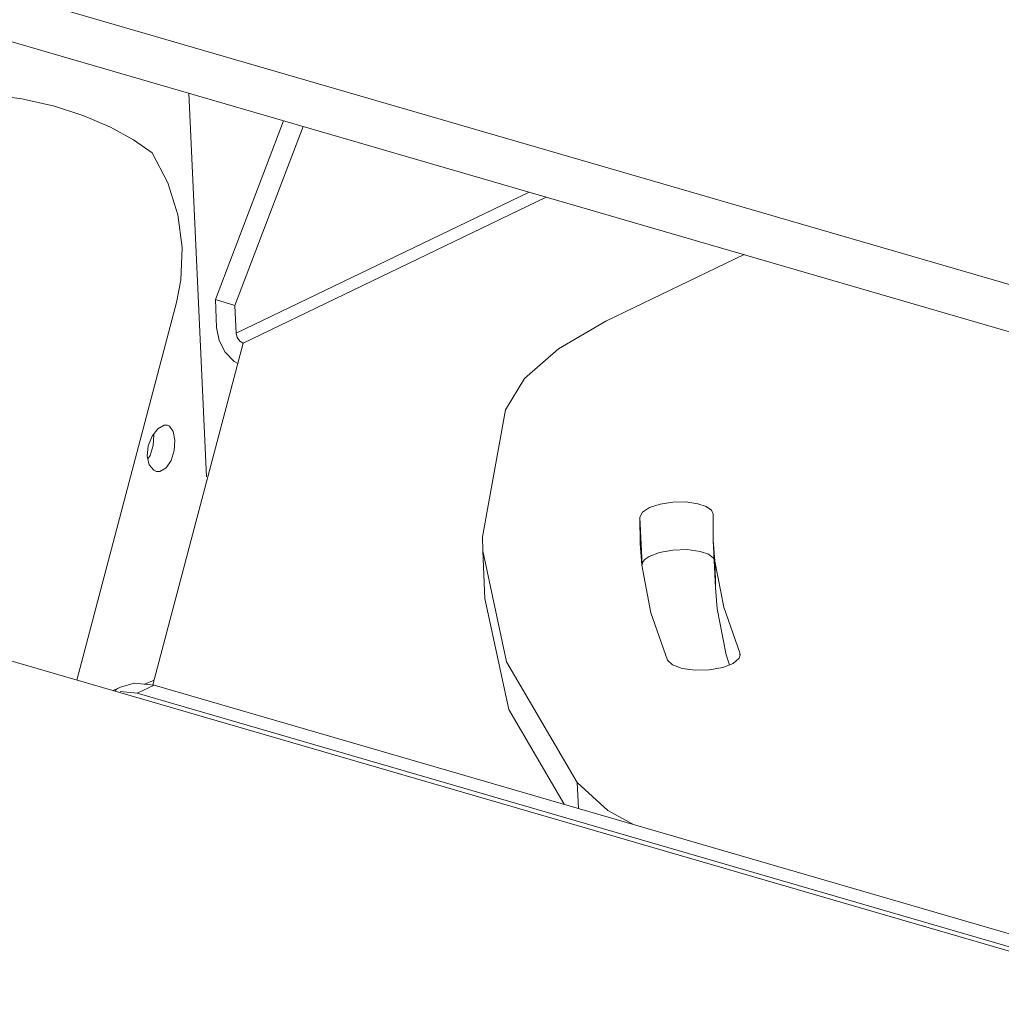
# Model space of a CAD drawing. Header units: millimetres. Extents: x 3925 to 5043, y -86 to 778.
# Tile 114 of 158: x 4779 to 4808, y 433 to 461. Entities that reach past the tile are written whole.
import ezdxf

# ---------------------------------------------------------------- set-up
doc = ezdxf.new("R2010")
doc.units = ezdxf.units.MM
doc.header["$LTSCALE"] = 46.255
doc.layers.add('140-154101-0DXF_CONTINUOUS_LINE', color=7, linetype='CONTINUOUS')

msp = doc.modelspace()

# ---------------------------------------------------------------- linework, layer by layer
at = {"layer": '140-154101-0DXF_CONTINUOUS_LINE', "color": 7, "linetype": 'Continuous', "lineweight": 0}
for p, q in [((4771.1217, 464.2045), (4810.3696, 452.7889)), ((4810.4333, 451.4039), (4771.1855, 462.8195)), ((4784.2171, 459.0291), (4784.7293, 447.8994)), ((4786.9658, 458.2296), (4784.9876, 453.0374)), ((4785.5547, 452.8724), (4787.5328, 458.0647)), ((4785.5918, 452.0645), (4794.0877, 456.1582)), ((4794.582, 456.0144), (4785.7915, 451.7787)), ((4800.3251, 454.3439), (4796.3112, 452.4099)), ((4783.8566, 452.9573), (4780.966, 442.0021)), ((4785.0248, 452.2294), (4784.9876, 453.0374)), ((4784.9876, 453.0374), (4785.5547, 452.8724)), ((4785.5547, 452.8724), (4785.5918, 452.0645)), ((4783.1756, 441.8645), (4785.7915, 451.7787)), ((4785.5285, 451.2424), (4785.2763, 451.5121)), ((4785.6351, 451.1859), (4785.5285, 451.2424)), ((4792.7316, 446.1594), (4793.3969, 449.8438)), ((4783.1576, 449.0792), (4783.3232, 449.2907)), ((4783.1819, 448.8033), (4783.2025, 449.1034)), ((4783.2025, 449.1034), (4783.1976, 449.1302)), ((4783.0952, 448.5155), (4783.1819, 448.8033)), ((4783.0297, 448.4167), (4783.0952, 448.5155)), ((4799.4223, 446.8003), (4799.422, 446.8132)), ((4799.4255, 446.0606), (4799.4223, 446.8003)), ((4797.3632, 445.3434), (4797.2994, 446.7285)), ((4797.2994, 446.7285), (4797.3027, 445.9629)), ((4792.742, 445.753), (4792.7316, 446.1594)), ((4797.3027, 445.9629), (4797.3535, 445.3327)), ((4799.4892, 444.6756), (4799.4255, 446.0606)), ((4792.7419, 445.753), (4792.8056, 444.368)), ((4793.431, 442.5294), (4792.742, 445.753)), ((4797.5638, 445.583), (4797.87, 445.7035)), ((4799.486, 445.4152), (4799.4892, 444.6756)), ((4797.3535, 445.3327), (4797.6202, 443.9488)), ((4792.8057, 444.368), (4793.4948, 441.1444)), ((4797.6202, 443.9488), (4798.0985, 442.5815)), ((4800.1944, 442.7934), (4799.7322, 444.1145)), ((4776.3057, 443.3576), (4853.1564, 421.0048)), ((4800.2068, 442.7362), (4800.1944, 442.7934)), ((4800.197, 442.7358), (4800.1944, 442.7934)), ((4795.481, 439.0277), (4793.431, 442.5294)), ((4799.796, 442.7294), (4799.8972, 442.4401)), ((4782.9275, 441.8823), (4783.2165, 441.9963)), ((4782.0213, 441.6952), (4782.235, 441.7981)), ((4782.2224, 441.6674), (4782.7242, 441.6184)), ((4782.6332, 441.9111), (4782.2351, 441.7979)), ((4783.214, 441.8544), (4782.6332, 441.9111)), ((4783.214, 441.8544), (4782.7242, 441.6184)), ((4783.214, 441.8544), (4851.9074, 421.8742)), ((4851.4176, 421.6382), (4782.7242, 441.6184)), ((4793.4948, 441.1444), (4795.1036, 438.3962)), ((4795.5155, 438.2763), (4795.481, 439.0277))]:
    msp.add_line(p, q, dxfattribs=at)
for points in [[(4773.8148, 458.4521), (4774.8509, 458.7921), (4775.9735, 458.9925), (4777.1283, 459.0627), (4778.2941, 459.0135), (4779.3792, 458.8633), (4780.3186, 458.6473), (4781.174, 458.371), (4781.9449, 458.0418), (4782.6087, 457.6769), (4783.1539, 457.2949)], [(4784.0256, 454.554), (4783.8976, 455.5018), (4783.6044, 456.4238), (4783.1539, 457.2949)], [(4783.8565, 452.9573), (4783.9848, 453.6063), (4784.0256, 454.554)], [(4785.2763, 451.5121), (4785.0997, 451.8563), (4785.0248, 452.2294)], [(4793.3969, 449.8438), (4793.9524, 450.749), (4794.9358, 451.6149), (4796.3112, 452.4099)], [(4785.5918, 452.0645), (4785.6227, 451.9413), (4785.6952, 451.8374), (4785.7915, 451.7787)], [(4783.3232, 449.2907), (4783.5022, 449.3927), (4783.5947, 449.3932)], [(4783.5947, 449.3932), (4783.6586, 449.3646), (4783.7676, 449.21), (4783.8143, 448.9586)], [(4783.0103, 448.5012), (4783.0432, 448.7976), (4783.1576, 449.0792)], [(4783.8143, 448.9586), (4783.7932, 448.6603), (4783.705, 448.3726), (4783.5602, 448.1558)], [(4783.2782, 448.0552), (4783.2037, 448.0863), (4783.0686, 448.2472), (4783.0103, 448.5012)], [(4783.5602, 448.1558), (4783.3814, 448.0534), (4783.2782, 448.0552)], [(4798.9821, 447.1178), (4798.6334, 447.1673), (4798.2511, 447.1637), (4797.8843, 447.1082), (4797.5792, 447.0082), (4797.375, 446.8761), (4797.2994, 446.7285)], [(4799.422, 446.8132), (4799.3732, 446.9263), (4799.2213, 447.0358), (4798.9821, 447.1178)], [(4799.7322, 444.1145), (4799.4746, 445.4516), (4799.4255, 446.0606)], [(4797.87, 445.7035), (4798.2552, 445.7732), (4798.6658, 445.784), (4799.0459, 445.7328)], [(4799.0459, 445.7328), (4799.285, 445.6508), (4799.4369, 445.5412), (4799.4508, 445.5091)], [(4797.3632, 445.3434), (4797.3882, 445.4263), (4797.456, 445.5073), (4797.5638, 445.583)], [(4799.4892, 444.6756), (4799.5383, 444.0666), (4799.796, 442.7294)], [(4798.0985, 442.5815), (4798.2443, 442.4381), (4798.5253, 442.3339), (4798.8982, 442.2832), (4799.3117, 442.2931), (4799.6998, 442.3629), (4800.0032, 442.4816), (4800.1783, 442.6328), (4800.2068, 442.7362)], [(4782.2351, 441.7979), (4782.1224, 441.7362), (4782.0673, 441.6818)], [(4797.0914, 437.818), (4796.3666, 438.2194), (4795.481, 439.0277)]]:
    msp.add_lwpolyline(points, dxfattribs=at)

doc.saveas('drawing.dxf')
